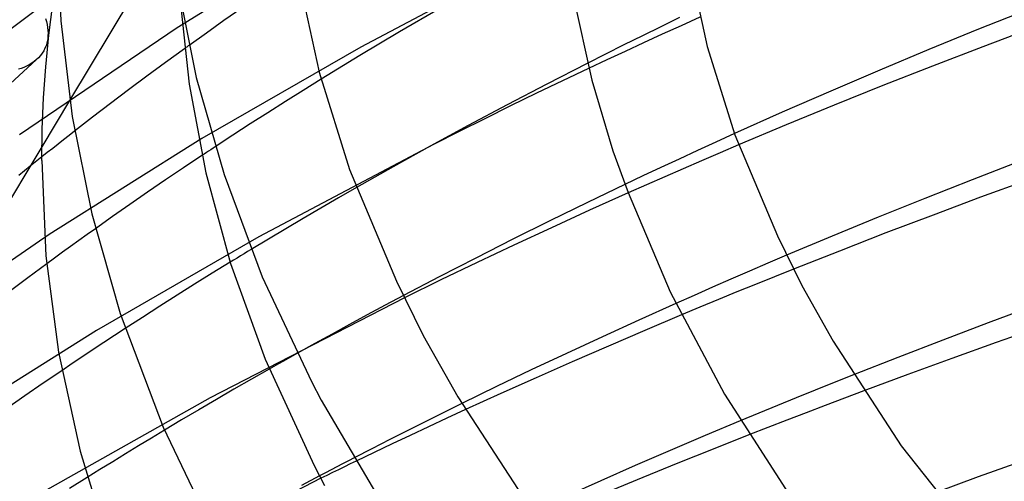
# Model space of a CAD drawing. Header units: millimetres. Extents: x -247 to 247, y -141 to 230.
# Tile 28 of 99: x -155 to -122, y 131 to 147. Entities that reach past the tile are written whole.
import ezdxf

# ---------------------------------------------------------------- set-up
doc = ezdxf.new("R2010")
doc.units = ezdxf.units.MM
doc.layers.add('HIDDEN', color=7, linetype='Continuous')
doc.layers.add('THICK', color=7, linetype='Continuous')

msp = doc.modelspace()

# ---------------------------------------------------------------- linework, layer by layer
at = {"layer": 'HIDDEN'}
for p, q in [((-145.957, 155.887), (-153.077, 144.019)), ((-144.32, 149.648), (-149.507, 146.434)), ((-151.439, 149.104), (-155.772, 145.844)), ((-137.723, 148.807), (-143.409, 145.796)), ((-147.355, 147.092), (-147.952, 146.676)), ((-153.879, 146.743), (-153.851, 146.643)), ((-153.851, 146.643), (-153.829, 146.544)), ((-153.829, 146.544), (-153.812, 146.447)), ((-147.952, 146.676), (-148.538, 146.262)), ((-132.825, 146.775), (-133.441, 146.474)), ((-132.772, 146.506), (-133.396, 146.222)), ((-132.144, 146.789), (-132.772, 146.506)), ((-149.507, 146.434), (-154.741, 142.875)), ((-153.812, 146.447), (-153.801, 146.351)), ((-153.797, 146.179), (-153.803, 146.094)), ((-153.801, 146.351), (-153.796, 146.265)), ((-153.796, 146.265), (-153.797, 146.179)), ((-148.538, 146.262), (-149.113, 145.851)), ((-134.056, 146.172), (-134.669, 145.867)), ((-133.441, 146.474), (-134.056, 146.172)), ((-133.396, 146.222), (-134.015, 145.938)), ((-153.862, 145.839), (-153.897, 145.755)), ((-153.835, 145.924), (-153.862, 145.839)), ((-153.816, 146.009), (-153.835, 145.924)), ((-153.803, 146.094), (-153.816, 146.009)), ((-134.669, 145.867), (-135.279, 145.561)), ((-134.015, 145.938), (-134.629, 145.654)), ((-154.049, 145.514), (-154.115, 145.441)), ((-153.991, 145.591), (-154.049, 145.514)), ((-153.939, 145.672), (-153.991, 145.591)), ((-153.897, 145.755), (-153.939, 145.672)), ((-149.267, 145.74), (-149.896, 145.284)), ((-143.409, 145.796), (-148.685, 142.752)), ((-135.279, 145.561), (-135.886, 145.254)), ((-134.629, 145.654), (-135.238, 145.37)), ((-156.221, 143.514), (-154.184, 145.374)), ((-154.419, 145.207), (-154.505, 145.161)), ((-154.337, 145.257), (-154.419, 145.207)), ((-154.259, 145.312), (-154.337, 145.257)), ((-154.187, 145.372), (-154.259, 145.312)), ((-154.115, 145.441), (-154.187, 145.372)), ((-149.896, 145.284), (-150.511, 144.831)), ((-135.238, 145.37), (-135.842, 145.086)), ((-154.686, 145.087), (-154.78, 145.059)), ((-154.594, 145.121), (-154.686, 145.087)), ((-154.505, 145.161), (-154.594, 145.121)), ((-150.511, 144.831), (-151.121, 144.376)), ((-144.726, 144.727), (-145.323, 144.357)), ((-151.121, 144.376), (-151.724, 143.92)), ((-145.323, 144.357), (-145.913, 143.986)), ((-151.724, 143.92), (-152.323, 143.462)), ((-145.913, 143.986), (-146.498, 143.615)), ((-146.498, 143.615), (-147.081, 143.241)), ((-152.323, 143.462), (-152.915, 143.002)), ((-147.081, 143.241), (-147.663, 142.863)), ((-130.999, 142.918), (-131.617, 142.637)), ((-148.685, 142.752), (-153.758, 139.565)), ((-147.663, 142.863), (-148.242, 142.483)), ((-131.617, 142.637), (-132.231, 142.356)), ((-153.997, 142.485), (-157.62, 136.447)), ((-140.993, 142.56), (-146.795, 139.484)), ((-132.231, 142.356), (-132.841, 142.074)), ((-131.478, 142.28), (-132.092, 142.016)), ((-130.862, 142.543), (-131.478, 142.28)), ((-154, 142.143), (-154.384, 141.834)), ((-148.686, 142.189), (-149.292, 141.784)), ((-132.841, 142.074), (-133.445, 141.793)), ((-132.092, 142.016), (-132.705, 141.75)), ((-154.384, 141.834), (-154.765, 141.525)), ((-149.292, 141.784), (-149.892, 141.378)), ((-133.445, 141.793), (-134.043, 141.512)), ((-132.705, 141.75), (-133.315, 141.484)), ((-149.892, 141.378), (-150.487, 140.972)), ((-134.043, 141.512), (-134.635, 141.231)), ((-133.315, 141.484), (-133.923, 141.216)), ((-150.487, 140.972), (-151.075, 140.566)), ((-143.556, 141.123), (-144.147, 140.784)), ((-133.923, 141.216), (-134.528, 140.947)), ((-144.147, 140.784), (-144.735, 140.443)), ((-151.075, 140.566), (-151.654, 140.161)), ((-144.735, 140.443), (-145.319, 140.1)), ((-151.654, 140.161), (-152.224, 139.759)), ((-145.319, 140.1), (-145.9, 139.757)), ((-145.9, 139.757), (-146.477, 139.412)), ((-153.758, 139.565), (-158.866, 136.057)), ((-146.795, 139.484), (-152.183, 136.374)), ((-146.477, 139.412), (-147.05, 139.067)), ((-147.748, 138.641), (-148.34, 138.276)), ((-129.267, 138.874), (-129.886, 138.61)), ((-153.84, 138.591), (-154.468, 138.127)), ((-130.503, 138.345), (-131.118, 138.078)), ((-129.886, 138.61), (-130.503, 138.345)), ((-129.043, 138.412), (-129.672, 138.16)), ((-154.468, 138.127), (-155.091, 137.66)), ((-148.34, 138.276), (-148.927, 137.911)), ((-131.118, 138.078), (-131.731, 137.81)), ((-129.672, 138.16), (-130.297, 137.907)), ((-148.927, 137.911), (-149.508, 137.546)), ((-131.731, 137.81), (-132.341, 137.542)), ((-130.297, 137.907), (-130.917, 137.655)), ((-149.508, 137.546), (-150.085, 137.18)), ((-141.96, 137.466), (-148.415, 134.137)), ((-141.993, 137.535), (-142.596, 137.214)), ((-132.341, 137.542), (-132.948, 137.272)), ((-131.533, 137.402), (-132.147, 137.148)), ((-130.917, 137.655), (-131.533, 137.402)), ((-150.085, 137.18), (-150.66, 136.81)), ((-142.596, 137.214), (-143.192, 136.894)), ((-132.147, 137.148), (-132.76, 136.891)), ((-150.66, 136.81), (-151.234, 136.437)), ((-143.192, 136.894), (-143.782, 136.575)), ((-152.183, 136.374), (-157.364, 133.117)), ((-143.782, 136.575), (-144.364, 136.257)), ((-144.364, 136.257), (-144.938, 135.939)), ((-144.938, 135.939), (-145.51, 135.621)), ((-146.449, 135.092), (-147.037, 134.757)), ((-153.338, 135.038), (-153.953, 134.619)), ((-147.037, 134.757), (-147.622, 134.42)), ((-127.047, 134.902), (-127.684, 134.648)), ((-153.953, 134.619), (-154.561, 134.201)), ((-147.622, 134.42), (-148.205, 134.082)), ((-128.317, 134.394), (-128.945, 134.139)), ((-127.684, 134.648), (-128.317, 134.394)), ((-154.561, 134.201), (-155.161, 133.783)), ((-148.415, 134.137), (-154.345, 130.792)), ((-148.205, 134.082), (-148.784, 133.742)), ((-128.945, 134.139), (-129.568, 133.885)), ((-127.347, 134.126), (-127.986, 133.884)), ((-126.705, 134.368), (-127.347, 134.126)), ((-148.784, 133.742), (-149.359, 133.402)), ((-140.049, 133.948), (-140.652, 133.65)), ((-139.928, 133.744), (-140.547, 133.459)), ((-129.568, 133.885), (-130.187, 133.63)), ((-127.986, 133.884), (-128.623, 133.64)), ((-140.652, 133.65), (-141.252, 133.351)), ((-140.547, 133.459), (-141.16, 133.174)), ((-130.187, 133.63), (-130.806, 133.373)), ((-128.623, 133.64), (-129.258, 133.396)), ((-149.359, 133.402), (-149.931, 133.06)), ((-141.252, 133.351), (-141.85, 133.05)), ((-141.16, 133.174), (-141.769, 132.889)), ((-129.889, 133.15), (-130.517, 132.905)), ((-129.258, 133.396), (-129.889, 133.15)), ((-141.85, 133.05), (-142.446, 132.749)), ((-141.769, 132.889), (-142.371, 132.604)), ((-143.038, 132.446), (-143.626, 132.143)), ((-142.446, 132.749), (-143.038, 132.446)), ((-142.371, 132.604), (-142.968, 132.319)), ((-142.968, 132.319), (-143.562, 132.033)), ((-152.493, 131.49), (-153.081, 131.12)), ((-144.735, 131.463), (-151.419, 128.032)), ((-144.777, 131.543), (-145.38, 131.224))]:
    msp.add_line(p, q, dxfattribs=at)
at = {"layer": 'THICK'}
for p, q in [((-153.5, 149.817), (-153.375, 146.668)), ((-132.523, 148.656), (-131.901, 145.815)), ((-149.508, 147.963), (-148.871, 144.79)), ((-145.474, 148.091), (-144.788, 144.96)), ((-136.467, 147.985), (-135.736, 144.696)), ((-153.766, 146.188), (-153.633, 147.236)), ((-149.421, 147.439), (-149.113, 144.558)), ((-140.789, 147.079), (-142.123, 146.3)), ((-121.211, 147.061), (-122.893, 146.388)), ((-153.375, 146.668), (-152.997, 143.493)), ((-153.869, 145.144), (-153.766, 146.188)), ((-142.123, 146.3), (-143.436, 145.515)), ((-122.893, 146.388), (-124.541, 145.714)), ((-121.068, 146.445), (-122.756, 145.807)), ((-149.113, 145.851), (-149.139, 145.833)), ((-149.242, 145.759), (-149.267, 145.74)), ((-149.216, 145.777), (-149.242, 145.759)), ((-149.19, 145.796), (-149.216, 145.777)), ((-149.165, 145.814), (-149.19, 145.796)), ((-149.139, 145.833), (-149.165, 145.814)), ((-143.436, 145.515), (-144.726, 144.727)), ((-131.901, 145.815), (-130.986, 142.884)), ((-124.541, 145.714), (-126.175, 145.029)), ((-122.756, 145.807), (-124.425, 145.163)), ((-135.886, 145.254), (-137.23, 144.565)), ((-153.942, 144.104), (-153.869, 145.144)), ((-144.788, 144.96), (-143.78, 141.73)), ((-135.842, 145.086), (-136.709, 144.674)), ((-126.175, 145.029), (-127.8, 144.333)), ((-124.425, 145.163), (-126.071, 144.514)), ((-149.113, 144.558), (-148.558, 141.612)), ((-148.871, 144.79), (-147.951, 141.558)), ((-137.23, 144.565), (-138.551, 143.874)), ((-136.709, 144.674), (-137.571, 144.259)), ((-135.736, 144.696), (-135.036, 142.351)), ((-137.571, 144.259), (-138.432, 143.839)), ((-127.8, 144.333), (-129.41, 143.628)), ((-126.071, 144.514), (-127.689, 143.862)), ((-153.077, 144.019), (-153.997, 142.485)), ((-153.986, 143.063), (-153.942, 144.104)), ((-138.551, 143.874), (-139.844, 143.184)), ((-138.432, 143.839), (-139.29, 143.416)), ((-129.41, 143.628), (-130.999, 142.918)), ((-127.689, 143.862), (-129.279, 143.208)), ((-152.997, 143.493), (-152.346, 140.249)), ((-139.29, 143.416), (-140.144, 142.989)), ((-154, 142.023), (-153.986, 143.063)), ((-152.915, 143.002), (-153.097, 142.859)), ((-139.844, 143.184), (-141.104, 142.499)), ((-140.144, 142.989), (-140.993, 142.56)), ((-129.279, 143.208), (-130.862, 142.543)), ((-153.46, 142.573), (-153.64, 142.43)), ((-153.279, 142.716), (-153.46, 142.573)), ((-153.097, 142.859), (-153.279, 142.716)), ((-130.986, 142.884), (-129.575, 139.518)), ((-153.82, 142.287), (-154, 142.143)), ((-153.64, 142.43), (-153.82, 142.287)), ((-148.612, 142.238), (-148.686, 142.189)), ((-148.538, 142.287), (-148.612, 142.238)), ((-148.464, 142.336), (-148.538, 142.287)), ((-148.39, 142.385), (-148.464, 142.336)), ((-148.316, 142.434), (-148.39, 142.385)), ((-148.242, 142.483), (-148.316, 142.434)), ((-141.104, 142.499), (-142.336, 141.815)), ((-135.036, 142.351), (-134.533, 140.962)), ((-154, 142.023), (-153.864, 138.856)), ((-121.509, 142.002), (-123.107, 141.383)), ((-148.558, 141.612), (-147.734, 138.597)), ((-143.78, 141.73), (-142.224, 138.02)), ((-142.336, 141.815), (-143.556, 141.123)), ((-147.951, 141.558), (-146.682, 138.164)), ((-123.107, 141.383), (-124.682, 140.761)), ((-121.237, 141.383), (-122.825, 140.802)), ((-134.635, 141.231), (-135.884, 140.631)), ((-134.528, 140.947), (-135.811, 140.371)), ((-134.533, 140.962), (-133.137, 137.664)), ((-135.884, 140.631), (-137.129, 140.022)), ((-124.682, 140.761), (-126.23, 140.137)), ((-122.825, 140.802), (-124.403, 140.213)), ((-135.811, 140.371), (-137.078, 139.792)), ((-152.346, 140.249), (-151.405, 136.945)), ((-137.129, 140.022), (-138.365, 139.406)), ((-126.23, 140.137), (-127.753, 139.51)), ((-124.403, 140.213), (-125.968, 139.617)), ((-152.224, 139.759), (-152.5, 139.562)), ((-137.078, 139.792), (-138.325, 139.213)), ((-152.774, 139.366), (-153.045, 139.171)), ((-152.5, 139.562), (-152.774, 139.366)), ((-138.365, 139.406), (-139.591, 138.785)), ((-129.575, 139.518), (-128.766, 137.87)), ((-127.753, 139.51), (-129.267, 138.874)), ((-125.968, 139.617), (-127.516, 139.016)), ((-153.313, 138.976), (-153.578, 138.783)), ((-153.045, 139.171), (-153.313, 138.976)), ((-147.167, 138.996), (-147.283, 138.925)), ((-147.05, 139.067), (-147.167, 138.996)), ((-138.325, 139.213), (-139.548, 138.635)), ((-127.516, 139.016), (-129.043, 138.412)), ((-153.864, 138.856), (-153.45, 135.654)), ((-153.578, 138.783), (-153.84, 138.591)), ((-147.632, 138.712), (-147.748, 138.641)), ((-147.516, 138.783), (-147.632, 138.712)), ((-147.4, 138.854), (-147.516, 138.783)), ((-147.283, 138.925), (-147.4, 138.854)), ((-139.591, 138.785), (-140.801, 138.16)), ((-147.734, 138.597), (-146.586, 135.426)), ((-139.548, 138.635), (-140.756, 138.055)), ((-146.682, 138.164), (-145.047, 134.675)), ((-142.224, 138.02), (-141.336, 136.211)), ((-140.801, 138.16), (-141.993, 137.535)), ((-140.756, 138.055), (-141.96, 137.466)), ((-133.137, 137.664), (-131.332, 134.26)), ((-128.766, 137.87), (-127.721, 136.025)), ((-132.948, 137.272), (-134.174, 136.721)), ((-121.058, 137.19), (-122.577, 136.626)), ((-151.405, 136.945), (-149.977, 133.167)), ((-134.174, 136.721), (-135.385, 136.168)), ((-132.76, 136.891), (-133.975, 136.378)), ((-151.234, 136.437), (-151.588, 136.206)), ((-133.975, 136.378), (-135.185, 135.859)), ((-122.577, 136.626), (-124.083, 136.056)), ((-120.824, 136.496), (-122.307, 135.974)), ((-151.588, 136.206), (-151.941, 135.974)), ((-141.336, 136.211), (-140.181, 134.172)), ((-135.385, 136.168), (-136.576, 135.615)), ((-127.721, 136.025), (-125.459, 132.545)), ((-124.083, 136.056), (-125.574, 135.481)), ((-152.292, 135.741), (-152.642, 135.507)), ((-151.941, 135.974), (-152.292, 135.741)), ((-135.185, 135.859), (-136.388, 135.334)), ((-122.307, 135.974), (-123.78, 135.446)), ((-153.45, 135.654), (-152.733, 132.362)), ((-152.642, 135.507), (-152.991, 135.273)), ((-146.586, 135.426), (-144.954, 131.888)), ((-145.823, 135.445), (-145.98, 135.357)), ((-145.667, 135.533), (-145.823, 135.445)), ((-145.51, 135.621), (-145.667, 135.533)), ((-136.576, 135.615), (-137.746, 135.063)), ((-125.574, 135.481), (-127.047, 134.902)), ((-123.78, 135.446), (-125.246, 134.91)), ((-152.991, 135.273), (-153.338, 135.038)), ((-146.293, 135.181), (-146.449, 135.092)), ((-146.136, 135.269), (-146.293, 135.181)), ((-145.98, 135.357), (-146.136, 135.269)), ((-137.746, 135.063), (-138.899, 134.509)), ((-136.388, 135.334), (-137.581, 134.807)), ((-137.581, 134.807), (-138.761, 134.276)), ((-125.246, 134.91), (-126.705, 134.368)), ((-145.047, 134.675), (-144.72, 134.055)), ((-138.899, 134.509), (-140.049, 133.948)), ((-140.181, 134.172), (-137.691, 130.344)), ((-138.761, 134.276), (-139.928, 133.744)), ((-131.332, 134.26), (-128.812, 130.358)), ((-144.72, 134.055), (-142.675, 130.571)), ((-149.977, 133.167), (-148.101, 129.272)), ((-130.806, 133.373), (-131.973, 132.882)), ((-150.364, 132.8), (-150.794, 132.539)), ((-149.931, 133.06), (-150.364, 132.8)), ((-131.973, 132.882), (-133.136, 132.386)), ((-130.517, 132.905), (-131.706, 132.434)), ((-150.794, 132.539), (-151.222, 132.277)), ((-131.706, 132.434), (-132.881, 131.962)), ((-125.459, 132.545), (-122.375, 128.646)), ((-152.733, 132.362), (-151.679, 128.97)), ((-151.222, 132.277), (-151.648, 132.015)), ((-143.626, 132.143), (-143.819, 132.043)), ((-133.136, 132.386), (-134.293, 131.885)), ((-151.648, 132.015), (-152.071, 131.753)), ((-144.954, 131.888), (-144.609, 131.226)), ((-144.204, 131.843), (-144.395, 131.743)), ((-144.012, 131.943), (-144.204, 131.843)), ((-143.954, 131.844), (-144.149, 131.749)), ((-143.819, 132.043), (-144.012, 131.943)), ((-143.758, 131.939), (-143.954, 131.844)), ((-143.562, 132.033), (-143.758, 131.939)), ((-134.293, 131.885), (-135.441, 131.38)), ((-132.881, 131.962), (-134.04, 131.49)), ((-121.502, 132.015), (-122.905, 131.508)), ((-152.071, 131.753), (-152.493, 131.49)), ((-144.586, 131.643), (-144.777, 131.543)), ((-144.54, 131.558), (-144.735, 131.463)), ((-144.395, 131.743), (-144.586, 131.643)), ((-144.345, 131.654), (-144.54, 131.558)), ((-144.149, 131.749), (-144.345, 131.654)), ((-134.04, 131.49), (-135.188, 131.015)), ((-122.905, 131.508), (-124.301, 130.995)), ((-135.441, 131.38), (-136.579, 130.873))]:
    msp.add_line(p, q, dxfattribs=at)

doc.saveas('drawing.dxf')
